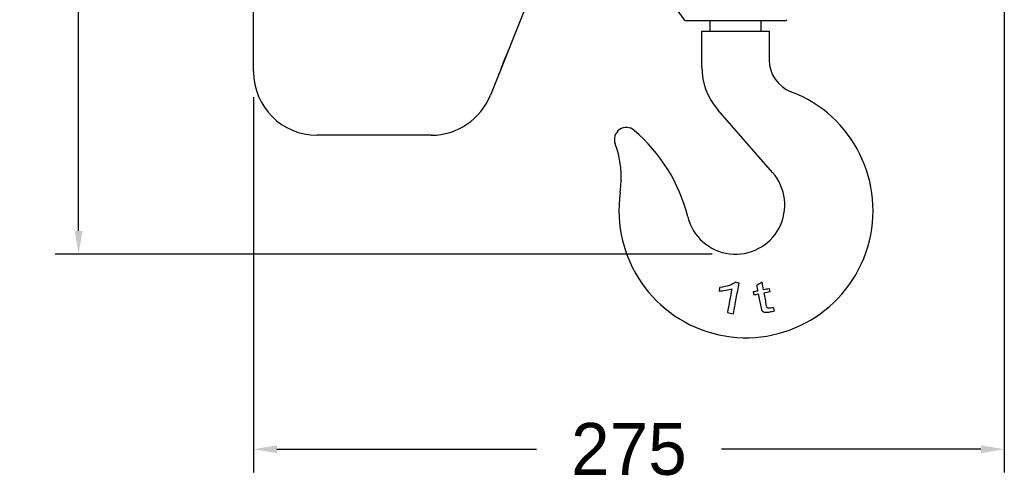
# Model space of a CAD drawing. Header units: millimetres. Extents: x -4265 to -1871, y -660 to 1033.
# Tile 3 of 42: x -3733 to -3353, y 61 to 240. Entities that reach past the tile are written whole.
import ezdxf

# ---------------------------------------------------------------- set-up
doc = ezdxf.new("R2010")
doc.units = ezdxf.units.MM
doc.dimstyles.get("Standard").update_dxf_attribs({"dimtxt": 20, "dimasz": 9, "dimexe": 9, "dimexo": 9, "dimgap": 9, "dimtad": 0, "dimtih": 1, "dimtoh": 1, "dimdsep": 46, "dimtxsty": 'Standard', "dimcen": 0.09, "dimadec": 0, "dimazin": 0, "dimtfac": 1, "dimtofl": 0, "dimtmove": 0, "dimatfit": 3, "dimfxl": 0, "dimtolj": 1, "dimtzin": 0, "dimarcsym": 0})

# ---------------------------------------------------------------- blocks, each defined once
blk = doc.blocks.new('*D21')
at = {"color": 0, "lineweight": -2}
for p, q in [((-3521.66, 712.02), (-3719.46, 712.02)), ((-3710.46, 703.02), (-3710.46, 449.65)), ((-3710.46, 158.28), (-3710.46, 411.65)), ((-3466.08, 149.28), (-3719.46, 149.28))]:
    blk.add_line(p, q, dxfattribs=at)
at = {"color": 0, "lineweight": 18}
for points in [[(-3711.96, 703.02), (-3708.96, 703.02), (-3710.46, 712.02)], [(-3711.96, 158.28), (-3708.96, 158.28), (-3710.46, 149.28)]]:
    blk.add_solid(points, dxfattribs=at)
at = {"layer": 'Defpoints', "color": 0, "lineweight": 18}
for p in [(-3710.46, 712.02), (-3512.66, 712.02), (-3457.08, 149.28)]:
    blk.add_point(p, dxfattribs=at)
at = {"color": 0, "lineweight": 18, "insert": (-3710.46, 430.65), "char_height": 20, "attachment_point": 5}
blk.add_mtext('\\A1;565', dxfattribs=at)
blk = doc.blocks.new('*D24')
at = {"color": 0, "lineweight": -2}
for p, q in [((-3353.41, 464.28), (-3353.41, 65.1)), ((-3642.98, 209.78), (-3642.98, 65.1)), ((-3633.98, 74.1), (-3533.86, 74.1)), ((-3362.41, 74.1), (-3462.53, 74.1))]:
    blk.add_line(p, q, dxfattribs=at)
at = {"color": 0, "lineweight": 18}
for points in [[(-3633.98, 75.6), (-3633.98, 72.6), (-3642.98, 74.1)], [(-3362.41, 75.6), (-3362.41, 72.6), (-3353.41, 74.1)]]:
    blk.add_solid(points, dxfattribs=at)
at = {"layer": 'Defpoints', "color": 0, "lineweight": 18}
for p in [(-3353.41, 473.28), (-3642.98, 218.78), (-3353.41, 74.1)]:
    blk.add_point(p, dxfattribs=at)
at = {"color": 0, "lineweight": 18, "insert": (-3498.2, 74.1), "char_height": 20, "attachment_point": 5}
blk.add_mtext('\\A1;275', dxfattribs=at)

msp = doc.modelspace()

# ---------------------------------------------------------------- linework, layer by layer
for p, q in [((-3642.999, 219.697), (-3642.999, 345.282)), ((-3642.999, 219.697), (-3642.999, 345.282)), ((-3522.754, 282.808), (-3551.645, 210.581)), ((-3522.754, 282.808), (-3551.645, 210.581)), ((-3480.973, 245.246), (-3476.876, 239.68)), ((-3438.085, 239.277), (-3476.074, 239.277)), ((-3438.085, 239.277), (-3476.074, 239.277)), ((-3466.929, 239.277), (-3466.929, 235.277)), ((-3447.229, 235.277), (-3447.229, 239.277)), ((-3541.21, 236.554), (-3541.25, 236.57)), ((-3542.416, 233.655), (-3542.376, 233.639)), ((-3542.138, 234.235), (-3542.301, 233.826)), ((-3542.079, 234.382), (-3542.118, 234.398)), ((-3470.079, 235.277), (-3444.079, 235.277)), ((-3470.079, 221.428), (-3470.079, 235.277)), ((-3444.079, 235.277), (-3444.079, 224.093)), ((-3546.639, 222.982), (-3545.88, 224.879)), ((-3545.92, 224.895), (-3545.88, 224.879)), ((-3545.88, 224.879), (-3545.063, 226.923)), ((-3545.102, 226.939), (-3545.063, 226.923)), ((-3544.867, 227.412), (-3545.064, 226.919)), ((-3544.907, 227.428), (-3544.867, 227.412)), ((-3544.706, 227.813), (-3544.746, 227.829)), ((-3547.514, 220.794), (-3548.355, 218.691)), ((-3547.554, 220.81), (-3547.514, 220.794)), ((-3547.306, 221.313), (-3547.514, 220.794)), ((-3547.346, 221.329), (-3547.306, 221.313)), ((-3547.306, 221.313), (-3546.849, 222.457)), ((-3546.889, 222.473), (-3546.849, 222.457)), ((-3546.849, 222.457), (-3546.639, 222.982)), ((-3546.679, 222.998), (-3546.639, 222.982)), ((-3548.542, 218.223), (-3548.582, 218.239)), ((-3548.482, 218.374), (-3548.522, 218.39)), ((-3548.516, 218.404), (-3548.476, 218.388)), ((-3548.505, 218.432), (-3548.465, 218.416)), ((-3548.498, 218.45), (-3548.458, 218.434)), ((-3548.476, 218.388), (-3548.465, 218.416)), ((-3548.465, 218.416), (-3548.458, 218.434)), ((-3548.458, 218.434), (-3548.355, 218.691)), ((-3548.395, 218.707), (-3548.355, 218.691)), ((-3442.768, 180.775), (-3463.909, 204.983)), ((-3574.435, 195.152), (-3618.453, 195.152)), ((-3574.435, 195.152), (-3618.453, 195.152))]:
    msp.add_line(p, q)
for centre, radius, start, end in [((-3476.074, 240.277), 1, 216.35771, 270), ((-3438.085, 240.277), 1, 270, 323.64229), ((-3431.079, 224.093), 13, 180, 249.26384), ((-3445.079, 221.428), 25, 180, 221.13062), ((-3618.453, 219.697), 24.545, 180, 270), ((-3574.435, 219.697), 24.545, 270, 338.19859), ((-3453.031, 166.109), 49, 171.76908, 69.26384), ((-3499.157, 193.5), 4.646, 49.43525, 200.32001), ((-3538.057, 148.058), 64.464, 14.01922, 49.43525), ((-3539.391, 178.602), 38.258, 351.76908, 20.32001), ((-3457.079, 168.277), 19, 194.01922, 41.13062)]:
    msp.add_arc(centre, radius, start, end)
for points in [[(-3544.867, 227.412), (-3544.786, 227.614), (-3544.706, 227.813), (-3544.706, 227.813)], [(-3548.482, 218.374), (-3548.482, 218.374), (-3548.542, 218.223), (-3548.542, 218.223)], [(-3459.509, 137.252), (-3460.57, 136.891), (-3461.779, 136.639), (-3463.131, 136.498)], [(-3457.178, 138.45), (-3457.67, 138.014), (-3458.451, 137.616), (-3459.509, 137.252)], [(-3457.91, 126.329), (-3457.172, 130.277), (-3456.434, 134.225), (-3455.697, 138.173)], [(-3455.697, 138.173), (-3456.19, 138.265), (-3456.684, 138.357), (-3457.178, 138.45)], [(-3446.851, 138.511), (-3447.553, 138.075), (-3448.256, 137.638), (-3448.959, 137.202)], [(-3448.959, 137.202), (-3448.822, 136.497), (-3448.685, 135.793), (-3448.549, 135.089)], [(-3446.272, 135.531), (-3446.465, 136.524), (-3446.658, 137.518), (-3446.851, 138.511)], [(-3463.131, 136.498), (-3463.218, 136.032), (-3463.305, 135.565), (-3463.392, 135.098)], [(-3463.392, 135.098), (-3462.649, 135.131), (-3461.8, 135.228), (-3460.839, 135.396)], [(-3460.839, 135.396), (-3459.879, 135.56), (-3459.095, 135.757), (-3458.479, 135.985)], [(-3458.479, 135.985), (-3459.054, 132.909), (-3459.629, 129.833), (-3460.203, 126.757)], [(-3448.549, 135.089), (-3449.109, 134.98), (-3449.669, 134.872), (-3450.229, 134.763)], [(-3450.229, 134.763), (-3450.156, 134.387), (-3450.083, 134.012), (-3450.01, 133.636)], [(-3450.01, 133.636), (-3449.45, 133.745), (-3448.89, 133.853), (-3448.33, 133.962)], [(-3443.967, 135.978), (-3444.736, 135.829), (-3445.504, 135.68), (-3446.272, 135.531)], [(-3446.054, 134.404), (-3445.285, 134.553), (-3444.517, 134.702), (-3443.749, 134.851)], [(-3443.749, 134.851), (-3443.822, 135.227), (-3443.895, 135.602), (-3443.967, 135.978)], [(-3460.203, 126.757), (-3459.439, 126.614), (-3458.674, 126.472), (-3457.91, 126.329)], [(-3444.361, 128.437), (-3444.556, 128.471), (-3444.703, 128.54), (-3444.807, 128.645)], [(-3441.985, 127.523), (-3442.177, 127.927), (-3442.37, 128.332), (-3442.562, 128.736)]]:
    msp.add_open_spline(points, degree=3)
for points, knots in [([(-3448.33, 133.962), (-3448.012, 132.326), (-3447.695, 130.689), (-3447.209, 128.185), (-3447.003, 127.634), (-3446.765, 127.402)], [0, 0, 0, 0, 0.6534296, 0.6534296, 1, 1, 1, 1]), ([(-3444.807, 128.645), (-3444.911, 128.746), (-3445.006, 129.003), (-3445.408, 131.079), (-3445.731, 132.741), (-3446.054, 134.404)], [0, 0, 0, 0, 0.1989351, 0.1989351, 1, 1, 1, 1]), ([(-3446.765, 127.402), (-3446.526, 127.167), (-3446.164, 127.009), (-3445.183, 126.855), (-3444.523, 126.899), (-3443.182, 127.159), (-3442.613, 127.313), (-3441.985, 127.523)], [0, 0, 0, 0, 0.3837719, 0.3837719, 0.7675439, 0.7675439, 1, 1, 1, 1]), ([(-3442.562, 128.736), (-3442.97, 128.62), (-3443.301, 128.537), (-3443.897, 128.421), (-3444.161, 128.404), (-3444.361, 128.437)], [0, 0, 0, 0, 0.432, 0.432, 1, 1, 1, 1])]:
    msp.add_open_spline(points, degree=3, knots=knots)

# ---------------------------------------------------------------- dimensions: what is measured, and where the dimension line sits
at = {"lineweight": 18}
dim = msp.add_linear_dim(base=(-3710.457, 712.022), p1=(-3457.079, 149.277), p2=(-3512.658, 712.022), angle=90, text='565', dimstyle='Standard', dxfattribs=at)
dim.commit()
dim.dimension.update_dxf_attribs({"geometry": '*D21', "text_midpoint": (-3710.457, 430.649)})
dim = msp.add_linear_dim(base=(-3353.41, 74.105), p1=(-3642.982, 218.78), p2=(-3353.41, 473.277), text='275', dimstyle='Standard', dxfattribs=at)
dim.commit()
dim.dimension.update_dxf_attribs({"geometry": '*D24', "text_midpoint": (-3498.196, 74.105)})

doc.saveas('drawing.dxf')
